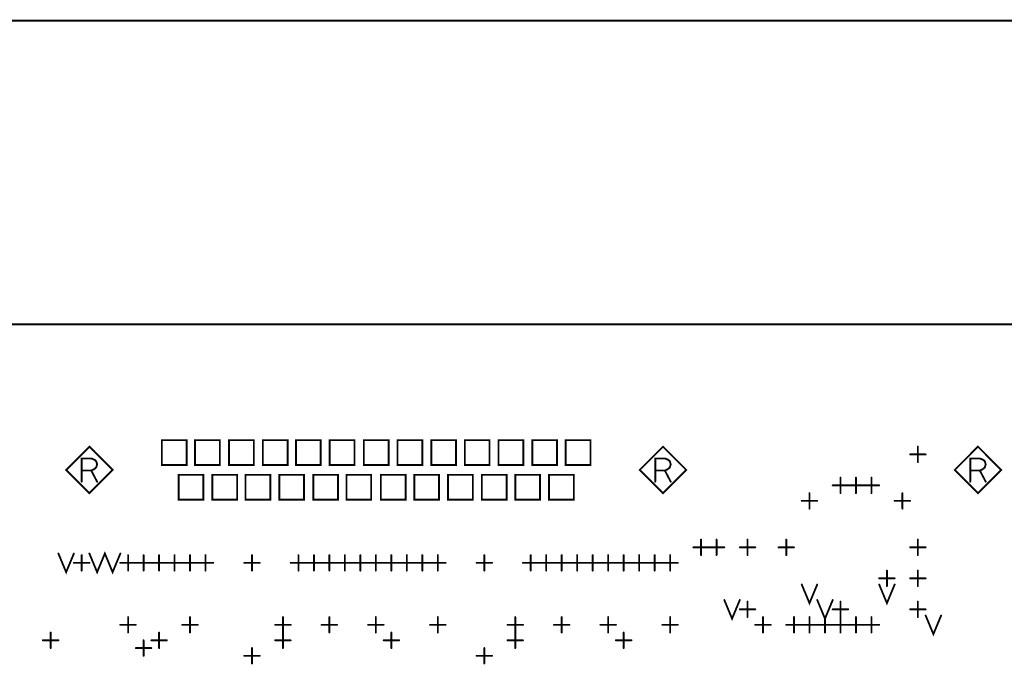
# Model space of a CAD drawing. Extents: x 28 to 61, y 24.9 to 46.
# Tile 17 of 59: x 40.6 to 43.8, y 31.5 to 33.6. Entities that reach past the tile are written whole.
import ezdxf

# ---------------------------------------------------------------- set-up
doc = ezdxf.new("R2010")
doc.units = 0
doc.layers.add('1', color=2, linetype='CONTINUOUS')

msp = doc.modelspace()

# ---------------------------------------------------------------- linework, layer by layer
at = {"layer": '1', "const_width": 0.006}
for points in [[(38.84, 33.565), (47.43, 33.565)], [(30.49, 29.465), (47.43, 29.465), (47.43, 32.585), (30.49, 32.585), (30.49, 29.465)], [(41.049, 32.131), (41.129, 32.131), (41.129, 32.211), (41.049, 32.211), (41.049, 32.131)], [(41.156, 32.131), (41.236, 32.131), (41.236, 32.211), (41.156, 32.211), (41.156, 32.131)], [(41.266, 32.131), (41.346, 32.131), (41.346, 32.211), (41.266, 32.211), (41.266, 32.131)], [(41.375, 32.131), (41.455, 32.131), (41.455, 32.211), (41.375, 32.211), (41.375, 32.131)], [(41.482, 32.131), (41.562, 32.131), (41.562, 32.211), (41.482, 32.211), (41.482, 32.131)], [(41.591, 32.131), (41.671, 32.131), (41.671, 32.211), (41.591, 32.211), (41.591, 32.131)], [(41.701, 32.131), (41.781, 32.131), (41.781, 32.211), (41.701, 32.211), (41.701, 32.131)], [(41.81, 32.131), (41.89, 32.131), (41.89, 32.211), (41.81, 32.211), (41.81, 32.131)], [(41.919, 32.131), (41.999, 32.131), (41.999, 32.211), (41.919, 32.211), (41.919, 32.131)], [(42.027, 32.131), (42.107, 32.131), (42.107, 32.211), (42.027, 32.211), (42.027, 32.131)], [(42.136, 32.131), (42.216, 32.131), (42.216, 32.211), (42.136, 32.211), (42.136, 32.131)], [(42.245, 32.131), (42.325, 32.131), (42.325, 32.211), (42.245, 32.211), (42.245, 32.131)], [(42.353, 32.131), (42.433, 32.131), (42.433, 32.211), (42.353, 32.211), (42.353, 32.131)], [(40.89, 32.115), (40.815, 32.19), (40.74, 32.115), (40.815, 32.04), (40.89, 32.115)], [(42.742, 32.115), (42.667, 32.19), (42.592, 32.115), (42.667, 32.04), (42.742, 32.115)], [(43.49, 32.14), (43.49, 32.19)], [(43.759, 32.115), (43.684, 32.19), (43.609, 32.115), (43.684, 32.04), (43.759, 32.115)], [(40.79, 32.077), (40.79, 32.152), (40.821, 32.152), (40.831, 32.148), (40.837, 32.143), (40.84, 32.133), (40.837, 32.123), (40.83, 32.117), (40.821, 32.113), (40.79, 32.113)], [(42.642, 32.077), (42.642, 32.152), (42.673, 32.152), (42.683, 32.148), (42.689, 32.143), (42.692, 32.133), (42.689, 32.123), (42.682, 32.117), (42.673, 32.113), (42.642, 32.113)], [(43.465, 32.165), (43.515, 32.165)], [(43.659, 32.077), (43.659, 32.152), (43.69, 32.152), (43.7, 32.148), (43.706, 32.143), (43.709, 32.133), (43.706, 32.123), (43.699, 32.117), (43.69, 32.113), (43.659, 32.113)], [(40.821, 32.113), (40.84, 32.077)], [(42.673, 32.113), (42.692, 32.077)], [(43.69, 32.113), (43.709, 32.077)], [(41.103, 32.019), (41.183, 32.019), (41.183, 32.099), (41.103, 32.099), (41.103, 32.019)], [(41.212, 32.019), (41.292, 32.019), (41.292, 32.099), (41.212, 32.099), (41.212, 32.019)], [(41.319, 32.019), (41.399, 32.019), (41.399, 32.099), (41.319, 32.099), (41.319, 32.019)], [(41.428, 32.019), (41.508, 32.019), (41.508, 32.099), (41.428, 32.099), (41.428, 32.019)], [(41.538, 32.019), (41.618, 32.019), (41.618, 32.099), (41.538, 32.099), (41.538, 32.019)], [(41.645, 32.019), (41.725, 32.019), (41.725, 32.099), (41.645, 32.099), (41.645, 32.019)], [(41.756, 32.019), (41.836, 32.019), (41.836, 32.099), (41.756, 32.099), (41.756, 32.019)], [(41.864, 32.019), (41.944, 32.019), (41.944, 32.099), (41.864, 32.099), (41.864, 32.019)], [(41.973, 32.019), (42.053, 32.019), (42.053, 32.099), (41.973, 32.099), (41.973, 32.019)], [(42.082, 32.019), (42.162, 32.019), (42.162, 32.099), (42.082, 32.099), (42.082, 32.019)], [(42.19, 32.019), (42.27, 32.019), (42.27, 32.099), (42.19, 32.099), (42.19, 32.019)], [(42.299, 32.019), (42.379, 32.019), (42.379, 32.099), (42.299, 32.099), (42.299, 32.019)], [(43.24, 32.04), (43.24, 32.09)], [(43.29, 32.04), (43.29, 32.09)], [(43.34, 32.04), (43.34, 32.09)], [(43.215, 32.065), (43.265, 32.065)], [(43.265, 32.065), (43.315, 32.065)], [(43.315, 32.065), (43.365, 32.065)], [(43.115, 32.015), (43.165, 32.015)], [(43.14, 31.99), (43.14, 32.04)], [(43.415, 32.015), (43.465, 32.015)], [(43.44, 31.99), (43.44, 32.04)], [(42.79, 31.84), (42.79, 31.89)], [(42.84, 31.84), (42.84, 31.89)], [(42.94, 31.84), (42.94, 31.89)], [(43.065, 31.84), (43.065, 31.89)], [(43.49, 31.84), (43.49, 31.89)], [(42.765, 31.865), (42.815, 31.865)], [(42.815, 31.865), (42.865, 31.865)], [(42.915, 31.865), (42.965, 31.865)], [(43.04, 31.865), (43.09, 31.865)], [(43.465, 31.865), (43.515, 31.865)], [(40.715, 31.845), (40.74, 31.785), (40.765, 31.845)], [(40.79, 31.79), (40.79, 31.84)], [(40.815, 31.845), (40.84, 31.785), (40.865, 31.845), (40.89, 31.785), (40.915, 31.845)], [(40.94, 31.79), (40.94, 31.84)], [(40.99, 31.79), (40.99, 31.84)], [(41.04, 31.79), (41.04, 31.84)], [(41.09, 31.79), (41.09, 31.84)], [(41.14, 31.79), (41.14, 31.84)], [(41.19, 31.79), (41.19, 31.84)], [(41.34, 31.79), (41.34, 31.84)], [(41.49, 31.79), (41.49, 31.84)], [(41.54, 31.79), (41.54, 31.84)], [(41.59, 31.79), (41.59, 31.84)], [(41.64, 31.79), (41.64, 31.84)], [(41.69, 31.79), (41.69, 31.84)], [(41.74, 31.79), (41.74, 31.84)], [(41.79, 31.79), (41.79, 31.84)], [(41.84, 31.79), (41.84, 31.84)], [(41.89, 31.79), (41.89, 31.84)], [(41.94, 31.79), (41.94, 31.84)], [(42.09, 31.79), (42.09, 31.84)], [(42.24, 31.79), (42.24, 31.84)], [(42.29, 31.79), (42.29, 31.84)], [(42.34, 31.79), (42.34, 31.84)], [(42.39, 31.79), (42.39, 31.84)], [(42.44, 31.79), (42.44, 31.84)], [(42.49, 31.79), (42.49, 31.84)], [(42.54, 31.79), (42.54, 31.84)], [(42.59, 31.79), (42.59, 31.84)], [(42.64, 31.79), (42.64, 31.84)], [(42.69, 31.79), (42.69, 31.84)], [(40.765, 31.815), (40.815, 31.815)], [(40.915, 31.815), (40.965, 31.815)], [(40.965, 31.815), (41.015, 31.815)], [(41.015, 31.815), (41.065, 31.815)], [(41.065, 31.815), (41.115, 31.815)], [(41.115, 31.815), (41.165, 31.815)], [(41.165, 31.815), (41.215, 31.815)], [(41.315, 31.815), (41.365, 31.815)], [(41.465, 31.815), (41.515, 31.815)], [(41.515, 31.815), (41.565, 31.815)], [(41.565, 31.815), (41.615, 31.815)], [(41.615, 31.815), (41.665, 31.815)], [(41.665, 31.815), (41.715, 31.815)], [(41.715, 31.815), (41.765, 31.815)], [(41.765, 31.815), (41.815, 31.815)], [(41.815, 31.815), (41.865, 31.815)], [(41.865, 31.815), (41.915, 31.815)], [(41.915, 31.815), (41.965, 31.815)], [(42.065, 31.815), (42.115, 31.815)], [(42.215, 31.815), (42.265, 31.815)], [(42.265, 31.815), (42.315, 31.815)], [(42.315, 31.815), (42.365, 31.815)], [(42.365, 31.815), (42.415, 31.815)], [(42.415, 31.815), (42.465, 31.815)], [(42.465, 31.815), (42.515, 31.815)], [(42.515, 31.815), (42.565, 31.815)], [(42.565, 31.815), (42.615, 31.815)], [(42.615, 31.815), (42.665, 31.815)], [(42.665, 31.815), (42.715, 31.815)], [(43.39, 31.74), (43.39, 31.79)], [(43.49, 31.74), (43.49, 31.79)], [(43.365, 31.765), (43.415, 31.765)], [(43.465, 31.765), (43.515, 31.765)], [(43.115, 31.745), (43.14, 31.685), (43.165, 31.745)], [(43.365, 31.745), (43.39, 31.685), (43.415, 31.745)], [(42.865, 31.695), (42.89, 31.635), (42.915, 31.695)], [(43.165, 31.695), (43.19, 31.635), (43.215, 31.695)], [(42.915, 31.665), (42.965, 31.665)], [(42.94, 31.64), (42.94, 31.69)], [(43.215, 31.665), (43.265, 31.665)], [(43.24, 31.64), (43.24, 31.69)], [(43.465, 31.665), (43.515, 31.665)], [(43.49, 31.64), (43.49, 31.69)], [(40.94, 31.59), (40.94, 31.64)], [(41.14, 31.59), (41.14, 31.64)], [(41.44, 31.59), (41.44, 31.64)], [(41.59, 31.59), (41.59, 31.64)], [(41.74, 31.59), (41.74, 31.64)], [(41.94, 31.59), (41.94, 31.64)], [(42.19, 31.59), (42.19, 31.64)], [(42.34, 31.59), (42.34, 31.64)], [(42.49, 31.59), (42.49, 31.64)], [(42.69, 31.59), (42.69, 31.64)], [(42.99, 31.59), (42.99, 31.64)], [(43.09, 31.59), (43.09, 31.64)], [(43.14, 31.59), (43.14, 31.64)], [(43.19, 31.59), (43.19, 31.64)], [(43.24, 31.59), (43.24, 31.64)], [(43.29, 31.59), (43.29, 31.64)], [(43.34, 31.59), (43.34, 31.64)], [(43.515, 31.645), (43.54, 31.585), (43.565, 31.645)], [(40.915, 31.615), (40.965, 31.615)], [(41.115, 31.615), (41.165, 31.615)], [(41.415, 31.615), (41.465, 31.615)], [(41.565, 31.615), (41.615, 31.615)], [(41.715, 31.615), (41.765, 31.615)], [(41.915, 31.615), (41.965, 31.615)], [(42.165, 31.615), (42.215, 31.615)], [(42.315, 31.615), (42.365, 31.615)], [(42.465, 31.615), (42.515, 31.615)], [(42.665, 31.615), (42.715, 31.615)], [(42.965, 31.615), (43.015, 31.615)], [(43.065, 31.615), (43.115, 31.615)], [(43.115, 31.615), (43.165, 31.615)], [(43.165, 31.615), (43.215, 31.615)], [(43.215, 31.615), (43.265, 31.615)], [(43.265, 31.615), (43.315, 31.615)], [(43.315, 31.615), (43.365, 31.615)], [(40.665, 31.565), (40.715, 31.565)], [(40.69, 31.54), (40.69, 31.59)], [(40.99, 31.515), (40.99, 31.565)], [(41.015, 31.565), (41.065, 31.565)], [(41.04, 31.54), (41.04, 31.59)], [(41.415, 31.565), (41.465, 31.565)], [(41.44, 31.54), (41.44, 31.59)], [(41.765, 31.565), (41.815, 31.565)], [(41.79, 31.54), (41.79, 31.59)], [(42.165, 31.565), (42.215, 31.565)], [(42.19, 31.54), (42.19, 31.59)], [(42.515, 31.565), (42.565, 31.565)], [(42.54, 31.54), (42.54, 31.59)], [(40.965, 31.54), (41.015, 31.54)], [(41.34, 31.49), (41.34, 31.54)], [(42.09, 31.49), (42.09, 31.54)], [(41.315, 31.515), (41.365, 31.515)], [(42.065, 31.515), (42.115, 31.515)]]:
    msp.add_lwpolyline(points, dxfattribs=at)
at = {"layer": '1', "const_width": 0.003}
for points in [[(43.4915, 32.19, 1), (43.4885, 32.19, 1)], [(43.4665, 32.165, 1), (43.4635, 32.165, 1)], [(43.4915, 32.14, 1), (43.4885, 32.14, 1)], [(43.5165, 32.165, 1), (43.5135, 32.165, 1)], [(40.7915, 32.113, 1), (40.7885, 32.113, 1)], [(40.8225, 32.113, 1), (40.8195, 32.113, 1)], [(40.8915, 32.115, 1), (40.8885, 32.115, 1)], [(40.8915, 32.115, 1), (40.8885, 32.115, 1)], [(41.0505, 32.131, 1), (41.0475, 32.131, 1)], [(41.0505, 32.131, 1), (41.0475, 32.131, 1)], [(41.1575, 32.131, 1), (41.1545, 32.131, 1)], [(41.1575, 32.131, 1), (41.1545, 32.131, 1)], [(41.2675, 32.131, 1), (41.2645, 32.131, 1)], [(41.2675, 32.131, 1), (41.2645, 32.131, 1)], [(41.3765, 32.131, 1), (41.3735, 32.131, 1)], [(41.3765, 32.131, 1), (41.3735, 32.131, 1)], [(41.4835, 32.131, 1), (41.4805, 32.131, 1)], [(41.4835, 32.131, 1), (41.4805, 32.131, 1)], [(41.5925, 32.131, 1), (41.5895, 32.131, 1)], [(41.5925, 32.131, 1), (41.5895, 32.131, 1)], [(41.7025, 32.131, 1), (41.6995, 32.131, 1)], [(41.7025, 32.131, 1), (41.6995, 32.131, 1)], [(41.8115, 32.131, 1), (41.8085, 32.131, 1)], [(41.8115, 32.131, 1), (41.8085, 32.131, 1)], [(41.9205, 32.131, 1), (41.9175, 32.131, 1)], [(41.9205, 32.131, 1), (41.9175, 32.131, 1)], [(42.0285, 32.131, 1), (42.0255, 32.131, 1)], [(42.0285, 32.131, 1), (42.0255, 32.131, 1)], [(42.1375, 32.131, 1), (42.1345, 32.131, 1)], [(42.1375, 32.131, 1), (42.1345, 32.131, 1)], [(42.2465, 32.131, 1), (42.2435, 32.131, 1)], [(42.2465, 32.131, 1), (42.2435, 32.131, 1)], [(42.3545, 32.131, 1), (42.3515, 32.131, 1)], [(42.3545, 32.131, 1), (42.3515, 32.131, 1)], [(42.6435, 32.113, 1), (42.6405, 32.113, 1)], [(42.6745, 32.113, 1), (42.6715, 32.113, 1)], [(42.7435, 32.115, 1), (42.7405, 32.115, 1)], [(42.7435, 32.115, 1), (42.7405, 32.115, 1)], [(43.6605, 32.113, 1), (43.6575, 32.113, 1)], [(43.6915, 32.113, 1), (43.6885, 32.113, 1)], [(43.7605, 32.115, 1), (43.7575, 32.115, 1)], [(43.7605, 32.115, 1), (43.7575, 32.115, 1)], [(40.7915, 32.077, 1), (40.7885, 32.077, 1)], [(40.8415, 32.077, 1), (40.8385, 32.077, 1)], [(42.6435, 32.077, 1), (42.6405, 32.077, 1)], [(42.6935, 32.077, 1), (42.6905, 32.077, 1)], [(43.2415, 32.09, 1), (43.2385, 32.09, 1)], [(43.2915, 32.09, 1), (43.2885, 32.09, 1)], [(43.3415, 32.09, 1), (43.3385, 32.09, 1)], [(43.6605, 32.077, 1), (43.6575, 32.077, 1)], [(43.7105, 32.077, 1), (43.7075, 32.077, 1)], [(43.2165, 32.065, 1), (43.2135, 32.065, 1)], [(43.2665, 32.065, 1), (43.2635, 32.065, 1)], [(43.2665, 32.065, 1), (43.2635, 32.065, 1)], [(43.3165, 32.065, 1), (43.3135, 32.065, 1)], [(43.3165, 32.065, 1), (43.3135, 32.065, 1)], [(43.3665, 32.065, 1), (43.3635, 32.065, 1)], [(41.1045, 32.019, 1), (41.1015, 32.019, 1)], [(41.1045, 32.019, 1), (41.1015, 32.019, 1)], [(41.2135, 32.019, 1), (41.2105, 32.019, 1)], [(41.2135, 32.019, 1), (41.2105, 32.019, 1)], [(41.3205, 32.019, 1), (41.3175, 32.019, 1)], [(41.3205, 32.019, 1), (41.3175, 32.019, 1)], [(41.4295, 32.019, 1), (41.4265, 32.019, 1)], [(41.4295, 32.019, 1), (41.4265, 32.019, 1)], [(41.5395, 32.019, 1), (41.5365, 32.019, 1)], [(41.5395, 32.019, 1), (41.5365, 32.019, 1)], [(41.6465, 32.019, 1), (41.6435, 32.019, 1)], [(41.6465, 32.019, 1), (41.6435, 32.019, 1)], [(41.7575, 32.019, 1), (41.7545, 32.019, 1)], [(41.7575, 32.019, 1), (41.7545, 32.019, 1)], [(41.8655, 32.019, 1), (41.8625, 32.019, 1)], [(41.8655, 32.019, 1), (41.8625, 32.019, 1)], [(41.9745, 32.019, 1), (41.9715, 32.019, 1)], [(41.9745, 32.019, 1), (41.9715, 32.019, 1)], [(42.0835, 32.019, 1), (42.0805, 32.019, 1)], [(42.0835, 32.019, 1), (42.0805, 32.019, 1)], [(42.1915, 32.019, 1), (42.1885, 32.019, 1)], [(42.1915, 32.019, 1), (42.1885, 32.019, 1)], [(42.3005, 32.019, 1), (42.2975, 32.019, 1)], [(42.3005, 32.019, 1), (42.2975, 32.019, 1)], [(43.1165, 32.015, 1), (43.1135, 32.015, 1)], [(43.1415, 32.04, 1), (43.1385, 32.04, 1)], [(43.1665, 32.015, 1), (43.1635, 32.015, 1)], [(43.2415, 32.04, 1), (43.2385, 32.04, 1)], [(43.2915, 32.04, 1), (43.2885, 32.04, 1)], [(43.3415, 32.04, 1), (43.3385, 32.04, 1)], [(43.4165, 32.015, 1), (43.4135, 32.015, 1)], [(43.4415, 32.04, 1), (43.4385, 32.04, 1)], [(43.4665, 32.015, 1), (43.4635, 32.015, 1)], [(43.1415, 31.99, 1), (43.1385, 31.99, 1)], [(43.4415, 31.99, 1), (43.4385, 31.99, 1)], [(42.7915, 31.89, 1), (42.7885, 31.89, 1)], [(42.8415, 31.89, 1), (42.8385, 31.89, 1)], [(42.9415, 31.89, 1), (42.9385, 31.89, 1)], [(43.0665, 31.89, 1), (43.0635, 31.89, 1)], [(43.4915, 31.89, 1), (43.4885, 31.89, 1)], [(42.7665, 31.865, 1), (42.7635, 31.865, 1)], [(42.8165, 31.865, 1), (42.8135, 31.865, 1)], [(42.8165, 31.865, 1), (42.8135, 31.865, 1)], [(42.8665, 31.865, 1), (42.8635, 31.865, 1)], [(42.9165, 31.865, 1), (42.9135, 31.865, 1)], [(42.9665, 31.865, 1), (42.9635, 31.865, 1)], [(43.0415, 31.865, 1), (43.0385, 31.865, 1)], [(43.0915, 31.865, 1), (43.0885, 31.865, 1)], [(43.4665, 31.865, 1), (43.4635, 31.865, 1)], [(43.5165, 31.865, 1), (43.5135, 31.865, 1)], [(40.7165, 31.845, 1), (40.7135, 31.845, 1)], [(40.7665, 31.845, 1), (40.7635, 31.845, 1)], [(40.7915, 31.84, 1), (40.7885, 31.84, 1)], [(40.8165, 31.845, 1), (40.8135, 31.845, 1)], [(40.9165, 31.845, 1), (40.9135, 31.845, 1)], [(40.9415, 31.84, 1), (40.9385, 31.84, 1)], [(40.9915, 31.84, 1), (40.9885, 31.84, 1)], [(41.0415, 31.84, 1), (41.0385, 31.84, 1)], [(41.0915, 31.84, 1), (41.0885, 31.84, 1)], [(41.1415, 31.84, 1), (41.1385, 31.84, 1)], [(41.1915, 31.84, 1), (41.1885, 31.84, 1)], [(41.3415, 31.84, 1), (41.3385, 31.84, 1)], [(41.4915, 31.84, 1), (41.4885, 31.84, 1)], [(41.5415, 31.84, 1), (41.5385, 31.84, 1)], [(41.5915, 31.84, 1), (41.5885, 31.84, 1)], [(41.6415, 31.84, 1), (41.6385, 31.84, 1)], [(41.6915, 31.84, 1), (41.6885, 31.84, 1)], [(41.7415, 31.84, 1), (41.7385, 31.84, 1)], [(41.7915, 31.84, 1), (41.7885, 31.84, 1)], [(41.8415, 31.84, 1), (41.8385, 31.84, 1)], [(41.8915, 31.84, 1), (41.8885, 31.84, 1)], [(41.9415, 31.84, 1), (41.9385, 31.84, 1)], [(42.0915, 31.84, 1), (42.0885, 31.84, 1)], [(42.2415, 31.84, 1), (42.2385, 31.84, 1)], [(42.2915, 31.84, 1), (42.2885, 31.84, 1)], [(42.3415, 31.84, 1), (42.3385, 31.84, 1)], [(42.3915, 31.84, 1), (42.3885, 31.84, 1)], [(42.4415, 31.84, 1), (42.4385, 31.84, 1)], [(42.4915, 31.84, 1), (42.4885, 31.84, 1)], [(42.5415, 31.84, 1), (42.5385, 31.84, 1)], [(42.5915, 31.84, 1), (42.5885, 31.84, 1)], [(42.6415, 31.84, 1), (42.6385, 31.84, 1)], [(42.6915, 31.84, 1), (42.6885, 31.84, 1)], [(42.7915, 31.84, 1), (42.7885, 31.84, 1)], [(42.8415, 31.84, 1), (42.8385, 31.84, 1)], [(42.9415, 31.84, 1), (42.9385, 31.84, 1)], [(43.0665, 31.84, 1), (43.0635, 31.84, 1)], [(43.4915, 31.84, 1), (43.4885, 31.84, 1)], [(40.7665, 31.815, 1), (40.7635, 31.815, 1)], [(40.7915, 31.79, 1), (40.7885, 31.79, 1)], [(40.8165, 31.815, 1), (40.8135, 31.815, 1)], [(40.9165, 31.815, 1), (40.9135, 31.815, 1)], [(40.9415, 31.79, 1), (40.9385, 31.79, 1)], [(40.9665, 31.815, 1), (40.9635, 31.815, 1)], [(40.9665, 31.815, 1), (40.9635, 31.815, 1)], [(40.9915, 31.79, 1), (40.9885, 31.79, 1)], [(41.0165, 31.815, 1), (41.0135, 31.815, 1)], [(41.0165, 31.815, 1), (41.0135, 31.815, 1)], [(41.0415, 31.79, 1), (41.0385, 31.79, 1)], [(41.0665, 31.815, 1), (41.0635, 31.815, 1)], [(41.0665, 31.815, 1), (41.0635, 31.815, 1)], [(41.0915, 31.79, 1), (41.0885, 31.79, 1)], [(41.1165, 31.815, 1), (41.1135, 31.815, 1)], [(41.1165, 31.815, 1), (41.1135, 31.815, 1)], [(41.1415, 31.79, 1), (41.1385, 31.79, 1)], [(41.1665, 31.815, 1), (41.1635, 31.815, 1)], [(41.1665, 31.815, 1), (41.1635, 31.815, 1)], [(41.1915, 31.79, 1), (41.1885, 31.79, 1)], [(41.2165, 31.815, 1), (41.2135, 31.815, 1)], [(41.3165, 31.815, 1), (41.3135, 31.815, 1)], [(41.3415, 31.79, 1), (41.3385, 31.79, 1)], [(41.3665, 31.815, 1), (41.3635, 31.815, 1)], [(41.4665, 31.815, 1), (41.4635, 31.815, 1)], [(41.4915, 31.79, 1), (41.4885, 31.79, 1)], [(41.5165, 31.815, 1), (41.5135, 31.815, 1)], [(41.5165, 31.815, 1), (41.5135, 31.815, 1)], [(41.5415, 31.79, 1), (41.5385, 31.79, 1)], [(41.5665, 31.815, 1), (41.5635, 31.815, 1)], [(41.5665, 31.815, 1), (41.5635, 31.815, 1)], [(41.5915, 31.79, 1), (41.5885, 31.79, 1)], [(41.6165, 31.815, 1), (41.6135, 31.815, 1)], [(41.6165, 31.815, 1), (41.6135, 31.815, 1)], [(41.6415, 31.79, 1), (41.6385, 31.79, 1)], [(41.6665, 31.815, 1), (41.6635, 31.815, 1)], [(41.6665, 31.815, 1), (41.6635, 31.815, 1)], [(41.6915, 31.79, 1), (41.6885, 31.79, 1)], [(41.7165, 31.815, 1), (41.7135, 31.815, 1)], [(41.7165, 31.815, 1), (41.7135, 31.815, 1)], [(41.7415, 31.79, 1), (41.7385, 31.79, 1)], [(41.7665, 31.815, 1), (41.7635, 31.815, 1)], [(41.7665, 31.815, 1), (41.7635, 31.815, 1)], [(41.7915, 31.79, 1), (41.7885, 31.79, 1)], [(41.8165, 31.815, 1), (41.8135, 31.815, 1)], [(41.8165, 31.815, 1), (41.8135, 31.815, 1)], [(41.8415, 31.79, 1), (41.8385, 31.79, 1)], [(41.8665, 31.815, 1), (41.8635, 31.815, 1)], [(41.8665, 31.815, 1), (41.8635, 31.815, 1)], [(41.8915, 31.79, 1), (41.8885, 31.79, 1)], [(41.9165, 31.815, 1), (41.9135, 31.815, 1)], [(41.9165, 31.815, 1), (41.9135, 31.815, 1)], [(41.9415, 31.79, 1), (41.9385, 31.79, 1)], [(41.9665, 31.815, 1), (41.9635, 31.815, 1)], [(42.0665, 31.815, 1), (42.0635, 31.815, 1)], [(42.0915, 31.79, 1), (42.0885, 31.79, 1)], [(42.1165, 31.815, 1), (42.1135, 31.815, 1)], [(42.2165, 31.815, 1), (42.2135, 31.815, 1)], [(42.2415, 31.79, 1), (42.2385, 31.79, 1)], [(42.2665, 31.815, 1), (42.2635, 31.815, 1)], [(42.2665, 31.815, 1), (42.2635, 31.815, 1)], [(42.2915, 31.79, 1), (42.2885, 31.79, 1)], [(42.3165, 31.815, 1), (42.3135, 31.815, 1)], [(42.3165, 31.815, 1), (42.3135, 31.815, 1)], [(42.3415, 31.79, 1), (42.3385, 31.79, 1)], [(42.3665, 31.815, 1), (42.3635, 31.815, 1)], [(42.3665, 31.815, 1), (42.3635, 31.815, 1)], [(42.3915, 31.79, 1), (42.3885, 31.79, 1)], [(42.4165, 31.815, 1), (42.4135, 31.815, 1)], [(42.4165, 31.815, 1), (42.4135, 31.815, 1)], [(42.4415, 31.79, 1), (42.4385, 31.79, 1)], [(42.4665, 31.815, 1), (42.4635, 31.815, 1)], [(42.4665, 31.815, 1), (42.4635, 31.815, 1)], [(42.4915, 31.79, 1), (42.4885, 31.79, 1)], [(42.5165, 31.815, 1), (42.5135, 31.815, 1)], [(42.5165, 31.815, 1), (42.5135, 31.815, 1)], [(42.5415, 31.79, 1), (42.5385, 31.79, 1)], [(42.5665, 31.815, 1), (42.5635, 31.815, 1)], [(42.5665, 31.815, 1), (42.5635, 31.815, 1)], [(42.5915, 31.79, 1), (42.5885, 31.79, 1)], [(42.6165, 31.815, 1), (42.6135, 31.815, 1)], [(42.6165, 31.815, 1), (42.6135, 31.815, 1)], [(42.6415, 31.79, 1), (42.6385, 31.79, 1)], [(42.6665, 31.815, 1), (42.6635, 31.815, 1)], [(42.6665, 31.815, 1), (42.6635, 31.815, 1)], [(42.6915, 31.79, 1), (42.6885, 31.79, 1)], [(42.7165, 31.815, 1), (42.7135, 31.815, 1)], [(43.3915, 31.79, 1), (43.3885, 31.79, 1)], [(43.4915, 31.79, 1), (43.4885, 31.79, 1)], [(43.3665, 31.765, 1), (43.3635, 31.765, 1)], [(43.4165, 31.765, 1), (43.4135, 31.765, 1)], [(43.4665, 31.765, 1), (43.4635, 31.765, 1)], [(43.5165, 31.765, 1), (43.5135, 31.765, 1)], [(43.1165, 31.745, 1), (43.1135, 31.745, 1)], [(43.1665, 31.745, 1), (43.1635, 31.745, 1)], [(43.3665, 31.745, 1), (43.3635, 31.745, 1)], [(43.3915, 31.74, 1), (43.3885, 31.74, 1)], [(43.4165, 31.745, 1), (43.4135, 31.745, 1)], [(43.4915, 31.74, 1), (43.4885, 31.74, 1)], [(42.8665, 31.695, 1), (42.8635, 31.695, 1)], [(42.9165, 31.695, 1), (42.9135, 31.695, 1)], [(43.1665, 31.695, 1), (43.1635, 31.695, 1)], [(43.2165, 31.695, 1), (43.2135, 31.695, 1)], [(42.9165, 31.665, 1), (42.9135, 31.665, 1)], [(42.9415, 31.69, 1), (42.9385, 31.69, 1)], [(42.9665, 31.665, 1), (42.9635, 31.665, 1)], [(43.2165, 31.665, 1), (43.2135, 31.665, 1)], [(43.2415, 31.69, 1), (43.2385, 31.69, 1)], [(43.2665, 31.665, 1), (43.2635, 31.665, 1)], [(43.4665, 31.665, 1), (43.4635, 31.665, 1)], [(43.4915, 31.69, 1), (43.4885, 31.69, 1)], [(43.5165, 31.665, 1), (43.5135, 31.665, 1)], [(40.9415, 31.64, 1), (40.9385, 31.64, 1)], [(41.1415, 31.64, 1), (41.1385, 31.64, 1)], [(41.4415, 31.64, 1), (41.4385, 31.64, 1)], [(41.5915, 31.64, 1), (41.5885, 31.64, 1)], [(41.7415, 31.64, 1), (41.7385, 31.64, 1)], [(41.9415, 31.64, 1), (41.9385, 31.64, 1)], [(42.1915, 31.64, 1), (42.1885, 31.64, 1)], [(42.3415, 31.64, 1), (42.3385, 31.64, 1)], [(42.4915, 31.64, 1), (42.4885, 31.64, 1)], [(42.6915, 31.64, 1), (42.6885, 31.64, 1)], [(42.9415, 31.64, 1), (42.9385, 31.64, 1)], [(42.9915, 31.64, 1), (42.9885, 31.64, 1)], [(43.0915, 31.64, 1), (43.0885, 31.64, 1)], [(43.1415, 31.64, 1), (43.1385, 31.64, 1)], [(43.1915, 31.64, 1), (43.1885, 31.64, 1)], [(43.2415, 31.64, 1), (43.2385, 31.64, 1)], [(43.2415, 31.64, 1), (43.2385, 31.64, 1)], [(43.2915, 31.64, 1), (43.2885, 31.64, 1)], [(43.3415, 31.64, 1), (43.3385, 31.64, 1)], [(43.4915, 31.64, 1), (43.4885, 31.64, 1)], [(43.5165, 31.645, 1), (43.5135, 31.645, 1)], [(43.5665, 31.645, 1), (43.5635, 31.645, 1)], [(40.9165, 31.615, 1), (40.9135, 31.615, 1)], [(40.9665, 31.615, 1), (40.9635, 31.615, 1)], [(41.1165, 31.615, 1), (41.1135, 31.615, 1)], [(41.1665, 31.615, 1), (41.1635, 31.615, 1)], [(41.4165, 31.615, 1), (41.4135, 31.615, 1)], [(41.4665, 31.615, 1), (41.4635, 31.615, 1)], [(41.5665, 31.615, 1), (41.5635, 31.615, 1)], [(41.6165, 31.615, 1), (41.6135, 31.615, 1)], [(41.7165, 31.615, 1), (41.7135, 31.615, 1)], [(41.7665, 31.615, 1), (41.7635, 31.615, 1)], [(41.9165, 31.615, 1), (41.9135, 31.615, 1)], [(41.9665, 31.615, 1), (41.9635, 31.615, 1)], [(42.1665, 31.615, 1), (42.1635, 31.615, 1)], [(42.2165, 31.615, 1), (42.2135, 31.615, 1)], [(42.3165, 31.615, 1), (42.3135, 31.615, 1)], [(42.3665, 31.615, 1), (42.3635, 31.615, 1)], [(42.4665, 31.615, 1), (42.4635, 31.615, 1)], [(42.5165, 31.615, 1), (42.5135, 31.615, 1)], [(42.6665, 31.615, 1), (42.6635, 31.615, 1)], [(42.7165, 31.615, 1), (42.7135, 31.615, 1)], [(42.9665, 31.615, 1), (42.9635, 31.615, 1)], [(43.0165, 31.615, 1), (43.0135, 31.615, 1)], [(43.0665, 31.615, 1), (43.0635, 31.615, 1)], [(43.1165, 31.615, 1), (43.1135, 31.615, 1)], [(43.1165, 31.615, 1), (43.1135, 31.615, 1)], [(43.1665, 31.615, 1), (43.1635, 31.615, 1)], [(43.1665, 31.615, 1), (43.1635, 31.615, 1)], [(43.2165, 31.615, 1), (43.2135, 31.615, 1)], [(43.2165, 31.615, 1), (43.2135, 31.615, 1)], [(43.2665, 31.615, 1), (43.2635, 31.615, 1)], [(43.2665, 31.615, 1), (43.2635, 31.615, 1)], [(43.3165, 31.615, 1), (43.3135, 31.615, 1)], [(43.3165, 31.615, 1), (43.3135, 31.615, 1)], [(43.3665, 31.615, 1), (43.3635, 31.615, 1)], [(40.6665, 31.565, 1), (40.6635, 31.565, 1)], [(40.6915, 31.59, 1), (40.6885, 31.59, 1)], [(40.7165, 31.565, 1), (40.7135, 31.565, 1)], [(40.9415, 31.59, 1), (40.9385, 31.59, 1)], [(40.9915, 31.565, 1), (40.9885, 31.565, 1)], [(41.0165, 31.565, 1), (41.0135, 31.565, 1)], [(41.0415, 31.59, 1), (41.0385, 31.59, 1)], [(41.0665, 31.565, 1), (41.0635, 31.565, 1)], [(41.1415, 31.59, 1), (41.1385, 31.59, 1)], [(41.4165, 31.565, 1), (41.4135, 31.565, 1)], [(41.4415, 31.59, 1), (41.4385, 31.59, 1)], [(41.4415, 31.59, 1), (41.4385, 31.59, 1)], [(41.4665, 31.565, 1), (41.4635, 31.565, 1)], [(41.5915, 31.59, 1), (41.5885, 31.59, 1)], [(41.7415, 31.59, 1), (41.7385, 31.59, 1)], [(41.7665, 31.565, 1), (41.7635, 31.565, 1)], [(41.7915, 31.59, 1), (41.7885, 31.59, 1)], [(41.8165, 31.565, 1), (41.8135, 31.565, 1)], [(41.9415, 31.59, 1), (41.9385, 31.59, 1)], [(42.1665, 31.565, 1), (42.1635, 31.565, 1)], [(42.1915, 31.59, 1), (42.1885, 31.59, 1)], [(42.1915, 31.59, 1), (42.1885, 31.59, 1)], [(42.2165, 31.565, 1), (42.2135, 31.565, 1)], [(42.3415, 31.59, 1), (42.3385, 31.59, 1)], [(42.4915, 31.59, 1), (42.4885, 31.59, 1)], [(42.5165, 31.565, 1), (42.5135, 31.565, 1)], [(42.5415, 31.59, 1), (42.5385, 31.59, 1)], [(42.5665, 31.565, 1), (42.5635, 31.565, 1)], [(42.6915, 31.59, 1), (42.6885, 31.59, 1)], [(42.9915, 31.59, 1), (42.9885, 31.59, 1)], [(43.0915, 31.59, 1), (43.0885, 31.59, 1)], [(43.1415, 31.59, 1), (43.1385, 31.59, 1)], [(43.1915, 31.59, 1), (43.1885, 31.59, 1)], [(43.2415, 31.59, 1), (43.2385, 31.59, 1)], [(43.2915, 31.59, 1), (43.2885, 31.59, 1)], [(43.3415, 31.59, 1), (43.3385, 31.59, 1)], [(40.6915, 31.54, 1), (40.6885, 31.54, 1)], [(40.9665, 31.54, 1), (40.9635, 31.54, 1)], [(41.0165, 31.54, 1), (41.0135, 31.54, 1)], [(41.0415, 31.54, 1), (41.0385, 31.54, 1)], [(41.3415, 31.54, 1), (41.3385, 31.54, 1)], [(41.4415, 31.54, 1), (41.4385, 31.54, 1)], [(41.7915, 31.54, 1), (41.7885, 31.54, 1)], [(42.0915, 31.54, 1), (42.0885, 31.54, 1)], [(42.1915, 31.54, 1), (42.1885, 31.54, 1)], [(42.5415, 31.54, 1), (42.5385, 31.54, 1)], [(40.9915, 31.515, 1), (40.9885, 31.515, 1)], [(41.3165, 31.515, 1), (41.3135, 31.515, 1)], [(41.3665, 31.515, 1), (41.3635, 31.515, 1)], [(42.0665, 31.515, 1), (42.0635, 31.515, 1)], [(42.1165, 31.515, 1), (42.1135, 31.515, 1)], [(41.3415, 31.49, 1), (41.3385, 31.49, 1)], [(42.0915, 31.49, 1), (42.0885, 31.49, 1)]]:
    msp.add_lwpolyline(points, format="xyb", close=True, dxfattribs=at)

doc.saveas('drawing.dxf')
